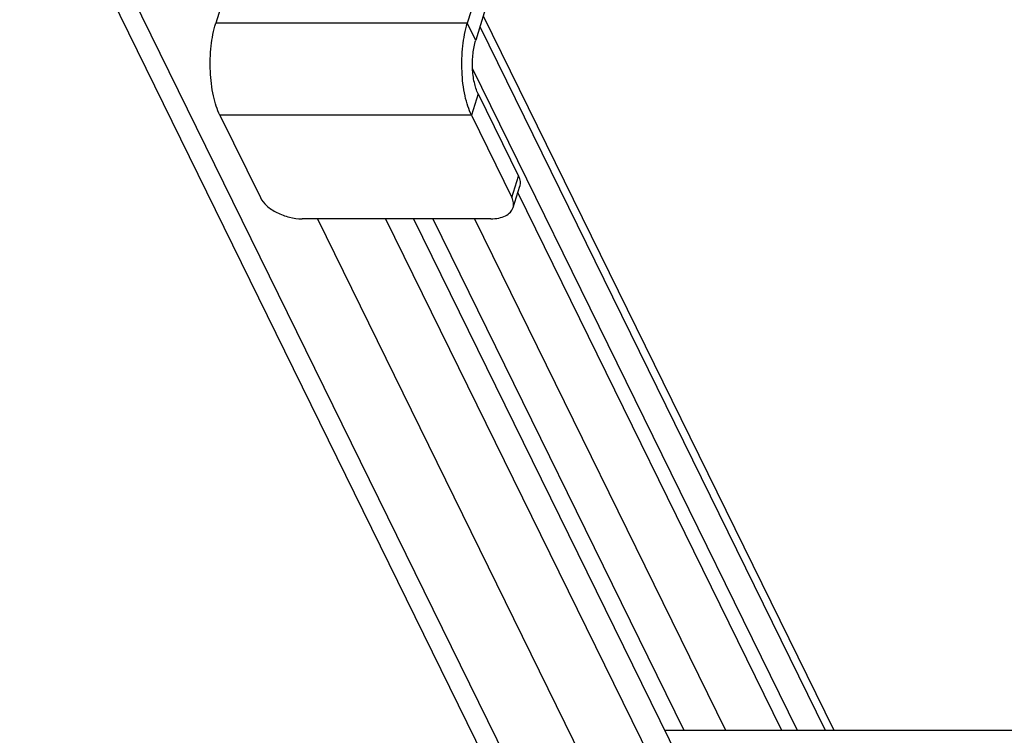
# Model space of a CAD drawing. Header units: millimetres. Extents: x 0 to 2100, y 0 to 2970.
# Tile 16 of 23: x 1266 to 1411, y 1406 to 1511. Entities that reach past the tile are written whole.
import ezdxf

# ---------------------------------------------------------------- set-up
doc = ezdxf.new("R2010")
doc.units = ezdxf.units.MM
doc.header["$LTSCALE"] = 193.6
doc.layers.get('0').update_dxf_attribs({"linetype": 'CONTINUOUS'})

msp = doc.modelspace()

# ---------------------------------------------------------------- linework, layer by layer
at = {"color": 7, "linetype": 'CONTINUOUS'}
for p, q in [((1249.74, 1575.74), (1615.79, 829.81)), ((1311.72, 1564.22), (1295.16, 1510.63)), ((1348.56, 1564.22), (1332, 1510.63)), ((1349.78, 1561.73), (1333.23, 1508.15)), ((1334.32, 1511.7), (1385.66, 1407.07)), ((1332.77, 1503.95), (1380.31, 1407.07)), ((1333.58, 1500.29), (1339.5, 1488.22)), ((1295.77, 1497.16), (1301.69, 1485.09)), ((1332.61, 1497.16), (1338.53, 1485.09)), ((1338.7, 1483.62), (1339.67, 1486.75)), ((1339.38, 1485.8), (1378.01, 1407.07)), ((1335.45, 1481.98), (1307.82, 1481.98)), ((1324.13, 1481.98), (1640.26, 837.79)), ((1360.89, 1407.07), (1631.86, 1407.07))]:
    msp.add_line(p, q, dxfattribs=at)
at = {"color": 9, "linetype": 'CONTINUOUS'}
for p, q in [((1253.97, 1573.53), (1620.02, 827.6)), ((1332, 1510.63), (1295.16, 1510.63)), ((1333.23, 1508.15), (1332, 1510.63)), ((1333.84, 1510.14), (1384.42, 1407.07)), ((1333.58, 1500.29), (1332.61, 1497.16)), ((1332.61, 1497.16), (1295.77, 1497.16)), ((1338.53, 1485.09), (1339.5, 1488.22)), ((1310.05, 1481.98), (1631.18, 827.6)), ((1320.02, 1481.98), (1361.22, 1398.02)), ((1326.94, 1481.98), (1363.7, 1407.07)), ((1333.04, 1481.98), (1369.8, 1407.07))]:
    msp.add_line(p, q, dxfattribs=at)
at = {"color": 7, "linetype": 'CONTINUOUS'}
for points, knots in [([(1295.77, 1497.16), (1295.56, 1497.58), (1295.19, 1498.52), (1294.63, 1500.65), (1294.29, 1503.62), (1294.39, 1507.2), (1294.83, 1509.55), (1295.16, 1510.63)], [0, 0, 0, 0, 0.102667, 0.219303, 0.480863, 0.7527, 1, 1, 1, 1]), ([(1332.61, 1497.16), (1332.4, 1497.58), (1332.04, 1498.52), (1331.47, 1500.65), (1331.13, 1503.62), (1331.24, 1507.2), (1331.67, 1509.55), (1332, 1510.63)], [0, 0, 0, 0, 0.102667, 0.219303, 0.480863, 0.7527, 1, 1, 1, 1]), ([(1333.58, 1500.29), (1333.32, 1500.81), (1332.95, 1502.06), (1332.71, 1504.05), (1332.78, 1506.14), (1333.03, 1507.51), (1333.23, 1508.15)], [0, 0, 0, 0, 0.219, 0.480661, 0.752604, 1, 1, 1, 1]), ([(1339.5, 1488.22), (1339.61, 1487.99), (1339.78, 1487.5), (1339.74, 1486.98), (1339.67, 1486.75)], [0, 0, 0, 0, 0.52599, 1, 1, 1, 1]), ([(1301.69, 1485.09), (1301.91, 1484.64), (1302.64, 1483.77), (1304.13, 1482.81), (1305.9, 1482.16), (1307.19, 1481.98), (1307.82, 1481.98)], [0, 0, 0, 0, 0.211454, 0.46335, 0.735295, 1, 1, 1, 1]), ([(1338.7, 1483.62), (1338.77, 1483.84), (1338.81, 1484.36), (1338.65, 1484.85), (1338.53, 1485.09)], [0, 0, 0, 0, 0.47401, 1, 1, 1, 1]), ([(1335.45, 1481.98), (1335.84, 1481.98), (1336.58, 1482.05), (1337.57, 1482.36), (1338.32, 1482.87), (1338.62, 1483.37), (1338.7, 1483.62)], [0, 0, 0, 0, 0.303805, 0.569932, 0.797769, 1, 1, 1, 1])]:
    msp.add_open_spline(points, degree=3, knots=knots, dxfattribs=at)

doc.saveas('drawing.dxf')
